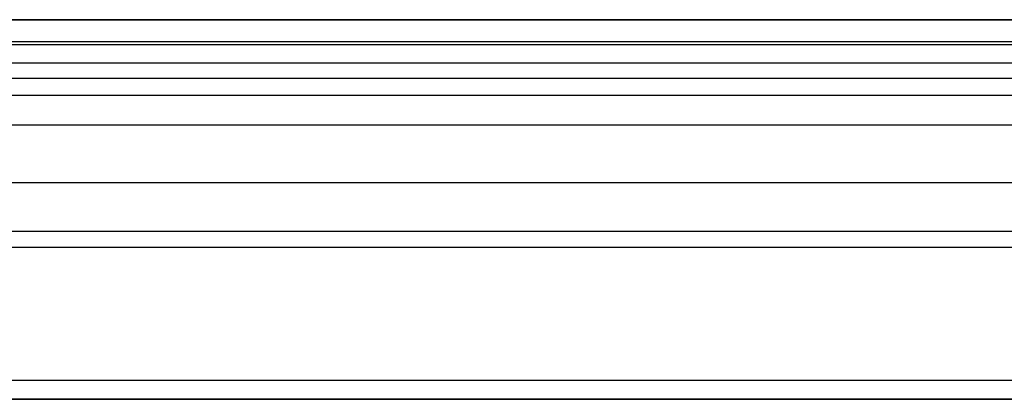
# Model space of a CAD drawing. Header units: millimetres. Extents: x 1640 to 2400, y 0 to 550.
# Tile 27 of 30: x 2295 to 2347, y 529 to 549. Entities that reach past the tile are written whole.
import ezdxf

# ---------------------------------------------------------------- set-up
doc = ezdxf.new("R2010")
doc.units = ezdxf.units.MM
doc.header["$MEASUREMENT"] = 0
doc.layers.add('Little architect__Table', color=7, linetype='Continuous', true_color=0x000000)

msp = doc.modelspace()

# ---------------------------------------------------------------- linework, layer by layer
at = {"layer": 'Little architect__Table'}
for p, q in [((1671, 549, 457), (2369, 549, 457)), ((1670, 537.867, 469), (2370, 537.867, 469)), ((2369, 537, 450), (1671, 537, 450)), ((1670, 529, 459.5), (2370, 529, 459.5))]:
    msp.add_line(p, q, dxfattribs=at)
for points, degree in [([(2369, 549, 460), (2252.667, 549, 460), (2136.333, 549, 460), (2020, 549, 460)], 3), ([(2020, 549, 454), (2194.5, 549, 454), (2369, 549, 454)], 2), ([(2369, 547.828, 451.172), (2194.5, 547.828, 451.172), (2020, 547.828, 451.172)], 2), ([(2369, 547.667, 466.993), (2252.667, 547.667, 466.993), (2136.333, 547.667, 466.993), (2020, 547.667, 466.993)], 3), ([(2020, 546.733, 469), (2136.333, 546.733, 469), (2252.667, 546.733, 469), (2369, 546.733, 469)], 3), ([(2020, 546.733, 469), (2136.333, 546.733, 469), (2252.667, 546.733, 469), (2369, 546.733, 469)], 3), ([(2369, 545.903, 470.397), (2252.667, 545.903, 470.397), (2136.333, 545.903, 470.397), (2020, 545.903, 470.397)], 3), ([(2369, 545, 450), (2194.5, 545, 450), (2020, 545, 450)], 2), ([(2369, 543.435, 473.435), (2252.667, 543.435, 473.435), (2136.333, 543.435, 473.435), (2020, 543.435, 473.435)], 3), ([(2369, 540.397, 475.903), (2252.667, 540.397, 475.903), (2136.333, 540.397, 475.903), (2020, 540.397, 475.903)], 3), ([(2369, 536.993, 477.667), (2252.667, 536.993, 477.667), (2136.333, 536.993, 477.667), (2020, 536.993, 477.667)], 3), ([(2369, 530, 479), (2252.667, 530, 479), (2136.333, 530, 479), (2020, 530, 479)], 3), ([(1670, 529, 469), (2020, 529, 469), (2370, 529, 469)], 2)]:
    msp.add_open_spline(points, degree=degree, dxfattribs=at)
msp.add_open_spline([(2369, 529, 450), (2194.5, 529, 450), (2020, 529, 450), (1845.5, 529, 450), (1671, 529, 450)], degree=2, knots=[-4.284636, -4.284636, -4.284636, 344.715364, 344.715364, 693.715364, 693.715364, 693.715364], dxfattribs=at)

doc.saveas('drawing.dxf')
